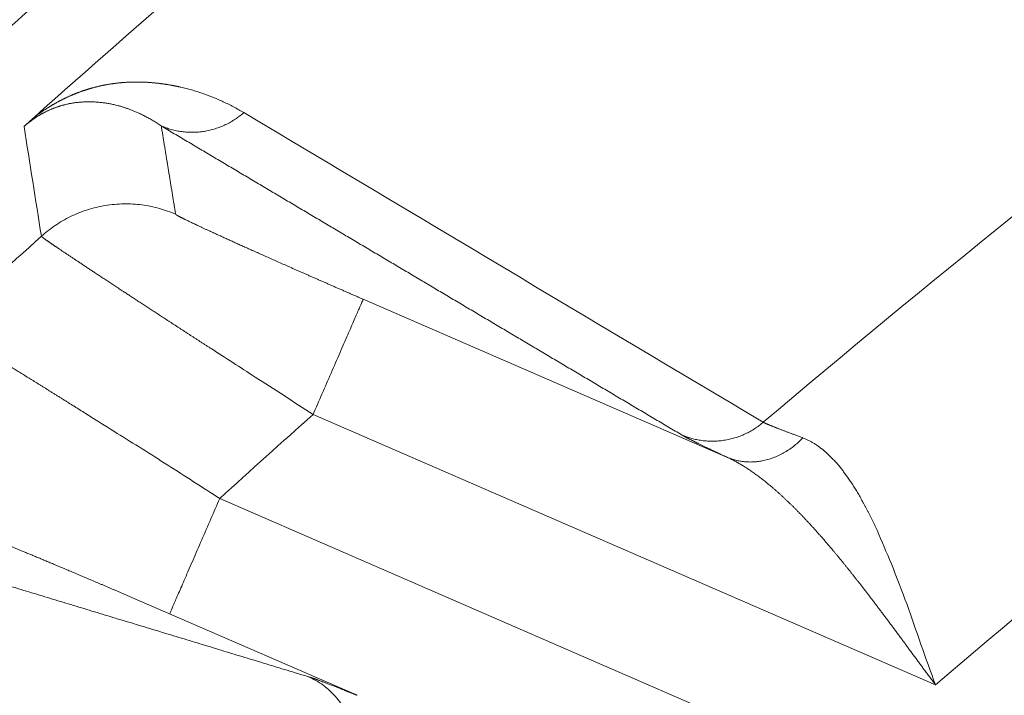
# Model space of a CAD drawing. Header units: millimetres. Extents: x 5437 to 18441, y -4466 to 3128.
# Tile 148 of 256: x 8437.33 to 8443.6, y -2715.96 to -2711.66. Entities that reach past the tile are written whole.
import ezdxf

# ---------------------------------------------------------------- set-up
doc = ezdxf.new("R2010")
doc.units = ezdxf.units.MM
doc.layers.add('1', color=7, linetype='Continuous', true_color=0xffffff)
doc.styles.add('TXT08', font='txt.shx', dxfattribs={"width": 0.8, "bigfont": 'gbcbig.shx'})
doc.dimstyles.get("Standard").update_dxf_attribs({"dimtxt": 0.18, "dimasz": 0.18, "dimexe": 0.18, "dimexo": 0.0625, "dimgap": 0.09, "dimtad": 0, "dimtih": 1, "dimtoh": 1, "dimdec": 4, "dimzin": 0, "dimdsep": 46, "dimtxsty": 'Standard', "dimcen": 0.09, "dimadec": 0, "dimazin": 0, "dimtfac": 1, "dimtdec": 4, "dimtofl": 0, "dimtmove": 0, "dimatfit": 3, "dimfxl": 1, "dimtolj": 1, "dimtzin": 0, "dimarcsym": 0})
doc.dimstyles.new('YanXiu', dxfattribs={"dimtxt": 40, "dimasz": 30, "dimexe": 0.66, "dimexo": 0.66, "dimgap": 0.66, "dimtad": 0, "dimdec": 1, "dimdsep": 46, "dimtxsty": 'TXT08', "dimcen": 0, "dimclrd": 256, "dimclre": 165, "dimclrt": 90, "dimazin": 2, "dimtfac": 1, "dimtdec": 1, "dimtofl": 0, "dimtmove": 0, "dimatfit": 3, "dimfxl": 1, "dimlwd": 5, "dimlwe": 13, "dimarcsym": 0})

# ---------------------------------------------------------------- blocks, each defined once
blk = doc.blocks.new('*D53')
at = {"color": 0, "lineweight": -2, "transparency": 16777216}
for p, q in [((10989.4307, -2154.4155), (10692.9173, -2240.8213)), ((11069.4307, -2154.4155), (10989.4307, -2154.4155)), ((8443.48, -2896.4116), (8443.48, -2896.2316)), ((8443.39, -2896.3216), (8443.57, -2896.3216))]:
    blk.add_line(p, q, dxfattribs=at)
at = {"color": 0, "lineweight": 20, "transparency": 16777216}
blk.add_solid([(10689.1871, -2228.0204), (10696.6476, -2253.6222), (10616.1119, -2263.2029)], dxfattribs=at)
at = {"layer": 'Defpoints', "color": 0, "lineweight": 20, "transparency": 16777216}
for p in [(10616.1119, -2263.2029), (6270.848, -3529.4402)]:
    blk.add_point(p, dxfattribs=at)
at = {"color": 0, "lineweight": 20, "transparency": 16777216, "insert": (11249.5207, -2154.4155), "char_height": 80, "attachment_point": 5}
blk.add_mtext('\\A1;R2260', dxfattribs=at)
blk = doc.blocks.new('*D54')
at = {"color": 0, "lineweight": -2, "transparency": 16777216}
blk.add_line((7492.6853, -2896.3216), (7463.5164, -2896.3216), dxfattribs=at)
at = {"color": 0, "lineweight": -3, "transparency": 16777216}
for start, end in [(14.7247061, 87.3296239), (101.5902046, 175.2752939)]:
    blk.add_arc((8434.1189, -2896.3216), 970.4225, start, end, dxfattribs=at)
at = {"color": 0, "lineweight": 20, "transparency": 16777216}
for points in [[(9385.6953, -2646.8098), (9359.6469, -2652.519), (9389.7986, -2727.8095)], [(7480.3159, -2816.9391), (7453.6719, -2815.84), (7463.6964, -2896.3216)]]:
    blk.add_solid(points, dxfattribs=at)
at = {"layer": 'Defpoints', "color": 0, "lineweight": 20, "transparency": 16777216}
for p in [(7900.863, -2085.5454), (10671.8171, -2501.755), (7492.7478, -2896.3216), (7740.5009, -2896.3216), (8434.1189, -2896.3216)]:
    blk.add_point(p, dxfattribs=at)
at = {"color": 0, "lineweight": 20, "transparency": 16777216, "insert": (8359.2409, -1928.7921), "char_height": 80, "attachment_point": 5}
blk.add_mtext('\\A1;165%%D', dxfattribs=at)
blk = doc.blocks.new('*D56')
at = {"lineweight": 5, "transparency": 16777216}
blk.add_line((9409.7195, -2278.0276), (9220.8999, -2398.8703), dxfattribs=at)
at = {"lineweight": 20, "transparency": 16777216}
blk.add_solid([(9218.2046, -2394.659), (9223.5951, -2403.0817), (9195.6316, -2415.0418)], dxfattribs=at)
at = {"layer": 'Defpoints', "color": 0, "lineweight": 20, "transparency": 16777216}
for p in [(9195.6316, -2415.0418), (8443.48, -2896.4116)]:
    blk.add_point(p, dxfattribs=at)
at = {"color": 90, "lineweight": 20, "transparency": 16777216, "insert": (9459.6888, -2246.0477), "char_height": 40, "attachment_point": 5, "rotation": 32.61885, "style": 'TXT08'}
blk.add_mtext('R893', dxfattribs=at)

msp = doc.modelspace()

# ---------------------------------------------------------------- linework, layer by layer
at = {"color": 7, "lineweight": 20}
msp.add_arc((8443.47995, -2896.41157), 893, 10.1099821, 350.11198757, dxfattribs=at)
at = {"layer": '1', "color": 0, "lineweight": 20}
for p, q in [((8439.51646, -2713.43856), (8441.83538, -2714.44579)), ((8443.15895, -2715.89277), (8439.19779, -2714.17221)), ((8438.60318, -2714.70731), (8442.5462, -2716.41998)), ((8439.47919, -2715.95988), (8438.28451, -2715.44097))]:
    msp.add_line(p, q, dxfattribs=at)
for centre, radius, start, end in [((8495.27522, -2777.08546), 87.90407, 118.3114965, 133.1817235), ((8495.27522, -2777.08546), 87.40415, 118.3114965, 133.1817218), ((8495.27522, -2777.08546), 86.87162, 128.1140022, 131.7541299), ((8495.27522, -2777.08546), 75.10482, 116.1952206, 136.8488802), ((8495.27522, -2777.08546), 75.00688, 116.259337, 136.7847638), ((8495.27522, -2777.08546), 74.50693, 116.259337, 136.7847638), ((8495.27522, -2777.08546), 80.37817, 125.3236402, 130.4201972), ((8495.27522, -2777.08546), 82.36106, 127.4026414, 130.2468581), ((8495.27522, -2777.08546), 86.27754, 132.0681433, 132.6330304), ((8495.27516, -2777.08539), 84.27775, 131.7120694, 132.2558993)]:
    msp.add_arc(centre, radius, start, end, dxfattribs=at)
for points, degree in [([(8440.11758, -2725.37746), (8443.84545, -2721.40089), (8447.93168, -2717.76027), (8452.33599, -2714.49863), (8457.01004, -2711.65176), (8461.90093, -2709.24566)], 5), ([(8437.78895, -2712.18198), (8437.77334, -2712.18166), (8437.75778, -2712.18179), (8437.74232, -2712.18234)], 3), ([(8437.62968, -2712.19712), (8437.6243, -2712.19838), (8437.61894, -2712.1997), (8437.6136, -2712.20107)], 3), ([(8437.95678, -2712.20627), (8437.95162, -2712.20491), (8437.94645, -2712.2036), (8437.94128, -2712.20233)], 3), ([(8438.75612, -2712.25072), (8439.85566, -2712.90647), (8440.95788, -2713.56346), (8442.06321, -2714.2219)], 3), ([(8437.46807, -2713.03746), (8437.43094, -2712.80443), (8437.3941, -2712.57153), (8437.35754, -2712.33876)], 3), ([(8441.54377, -2714.30207), (8440.87942, -2713.90798), (8440.21603, -2713.51431), (8439.55356, -2713.12103), (8438.89197, -2712.72813), (8438.2312, -2712.33559)], 5), ([(8438.2312, -2712.33559), (8438.24938, -2712.44794), (8438.26762, -2712.56031), (8438.28591, -2712.67271), (8438.30426, -2712.78514), (8438.32267, -2712.89759)], 5), ([(8438.82849, -2713.93397), (8438.7333, -2713.87153), (8438.63938, -2713.81069), (8438.54776, -2713.75257)], 3), ([(8439.19779, -2714.17221), (8439.0741, -2714.09184), (8438.95028, -2714.01163), (8438.82849, -2713.93397)], 3), ([(8437.7858, -2714.18859), (8437.83967, -2714.22201), (8437.89463, -2714.2567), (8437.95047, -2714.2924)], 3), ([(8442.78803, -2714.9094), (8442.81702, -2714.97879), (8442.84769, -2715.05009), (8442.87969, -2715.12285)], 3), ([(8436.49127, -2715.02985), (8437.0244, -2715.19127), (8437.5586, -2715.35315), (8438.09391, -2715.51551), (8438.63035, -2715.67838), (8439.16798, -2715.84176)], 5), ([(8442.87969, -2715.12285), (8442.9111, -2715.20737), (8442.94417, -2715.29369), (8442.97836, -2715.38119)], 3), ([(8442.97836, -2715.38119), (8443.0358, -2715.54909), (8443.09719, -2715.72103), (8443.15895, -2715.89277)], 3), ([(8439.30569, -2716.66397), (8438.41171, -2716.38974), (8437.5216, -2716.11729), (8436.63495, -2715.84643)], 3)]:
    msp.add_open_spline(points, degree=degree, dxfattribs=at)
for points, degree, knots in [([(8437.42522, -2712.27762), (8437.42709, -2712.27622), (8437.43085, -2712.27339), (8437.43643, -2712.26925), (8437.44203, -2712.26515), (8437.44765, -2712.26108), (8437.45327, -2712.25706), (8437.4589, -2712.25307), (8437.46454, -2712.24913), (8437.4702, -2712.24522), (8437.47587, -2712.24136), (8437.48154, -2712.23753), (8437.48723, -2712.23374), (8437.49293, -2712.23), (8437.49864, -2712.22629), (8437.50436, -2712.22263), (8437.5101, -2712.219), (8437.51584, -2712.21541), (8437.5216, -2712.21187), (8437.52736, -2712.20836), (8437.53314, -2712.20489), (8437.53893, -2712.20146), (8437.54473, -2712.19808), (8437.55054, -2712.19473), (8437.55636, -2712.19142), (8437.56219, -2712.18815), (8437.56804, -2712.18492), (8437.57389, -2712.18174), (8437.57976, -2712.17859), (8437.58563, -2712.17548), (8437.59152, -2712.17241), (8437.59742, -2712.16938), (8437.60333, -2712.16639), (8437.60925, -2712.16344), (8437.61518, -2712.16053), (8437.62113, -2712.15766), (8437.62708, -2712.15483), (8437.63304, -2712.15204), (8437.63902, -2712.14929), (8437.64501, -2712.14658), (8437.651, -2712.14391), (8437.65701, -2712.14127), (8437.66303, -2712.13868), (8437.66906, -2712.13613), (8437.6751, -2712.13362), (8437.68116, -2712.13115), (8437.68722, -2712.12871), (8437.69329, -2712.12632), (8437.69938, -2712.12397), (8437.70548, -2712.12166), (8437.71158, -2712.11938), (8437.7177, -2712.11715), (8437.72383, -2712.11496), (8437.72997, -2712.1128), (8437.73612, -2712.11069), (8437.74228, -2712.10861), (8437.74845, -2712.10658), (8437.75464, -2712.10459), (8437.76083, -2712.10263), (8437.76703, -2712.10072), (8437.77325, -2712.09884), (8437.77948, -2712.09701), (8437.78571, -2712.09521), (8437.79196, -2712.09346), (8437.79822, -2712.09174), (8437.80449, -2712.09007), (8437.81077, -2712.08843), (8437.81706, -2712.08683), (8437.82336, -2712.08528), (8437.82967, -2712.08376), (8437.836, -2712.08229), (8437.84233, -2712.08085), (8437.84867, -2712.07945), (8437.85503, -2712.0781), (8437.8614, -2712.07678), (8437.86777, -2712.0755), (8437.87416, -2712.07427), (8437.88056, -2712.07307), (8437.88697, -2712.07191), (8437.89339, -2712.07079), (8437.89982, -2712.06972), (8437.90626, -2712.06868), (8437.91271, -2712.06768), (8437.91917, -2712.06672), (8437.92565, -2712.0658), (8437.93213, -2712.06492), (8437.93862, -2712.06409), (8437.94513, -2712.06329), (8437.95164, -2712.06253), (8437.95817, -2712.06181), (8437.96471, -2712.06113), (8437.97125, -2712.06049), (8437.97781, -2712.05989), (8437.98438, -2712.05933), (8437.99096, -2712.05881), (8437.99755, -2712.05833), (8438.00415, -2712.05789), (8438.01076, -2712.05749), (8438.01738, -2712.05713), (8438.02402, -2712.05681), (8438.03066, -2712.05653), (8438.03731, -2712.05629), (8438.04398, -2712.05609), (8438.05065, -2712.05593), (8438.05734, -2712.05581), (8438.06403, -2712.05573), (8438.07074, -2712.05569), (8438.07745, -2712.05568), (8438.08418, -2712.05572), (8438.09092, -2712.0558), (8438.09767, -2712.05592), (8438.10443, -2712.05608), (8438.1112, -2712.05627), (8438.11798, -2712.05651), (8438.12477, -2712.05679), (8438.13157, -2712.05711), (8438.13838, -2712.05747), (8438.1452, -2712.05786), (8438.15203, -2712.0583), (8438.15887, -2712.05878), (8438.16573, -2712.05929), (8438.17259, -2712.05985), (8438.17947, -2712.06045), (8438.18635, -2712.06108), (8438.19325, -2712.06176), (8438.20015, -2712.06248), (8438.20707, -2712.06323), (8438.21399, -2712.06403), (8438.22093, -2712.06486), (8438.22788, -2712.06574), (8438.23484, -2712.06666), (8438.2418, -2712.06761), (8438.24878, -2712.06861), (8438.25577, -2712.06964), (8438.26277, -2712.07072), (8438.26978, -2712.07183), (8438.2768, -2712.07299), (8438.28383, -2712.07418), (8438.29087, -2712.07542), (8438.29793, -2712.07669), (8438.30499, -2712.078), (8438.31206, -2712.07936), (8438.31914, -2712.08075), (8438.32624, -2712.08219), (8438.33334, -2712.08366), (8438.34045, -2712.08517), (8438.34758, -2712.08673), (8438.36407, -2712.09041), (8438.38979, -2712.09659), (8438.42428, -2712.10589), (8438.45855, -2712.11614), (8438.49258, -2712.12732), (8438.52637, -2712.13945), (8438.55993, -2712.15253), (8438.59326, -2712.16654), (8438.62636, -2712.1815), (8438.65922, -2712.19739), (8438.69184, -2712.21424), (8438.72427, -2712.23197), (8438.74545, -2712.24444), (8438.75612, -2712.25072)], 3, [0, 0, 0, 0, 0.0012309, 0.0024828, 0.0037567, 0.0050537, 0.0063746, 0.0077203, 0.0090916, 0.0104893, 0.0119141, 0.0133668, 0.0148479, 0.0163581, 0.0178979, 0.019468, 0.0210687, 0.0227007, 0.0243644, 0.0260601, 0.0277884, 0.0295496, 0.031344, 0.033172, 0.035034, 0.0369302, 0.038861, 0.0408265, 0.0428272, 0.0448632, 0.0469347, 0.049042, 0.0511854, 0.0533649, 0.0555808, 0.0578333, 0.0601226, 0.0624488, 0.0648121, 0.0672126, 0.0696505, 0.0721259, 0.0746389, 0.0771897, 0.0797784, 0.0824051, 0.08507, 0.087773, 0.0905144, 0.0932942, 0.0961125, 0.0989694, 0.101865, 0.1047994, 0.1077726, 0.1107848, 0.1138359, 0.1169262, 0.1200555, 0.1232241, 0.1264319, 0.1296791, 0.1329656, 0.1362916, 0.1396571, 0.1430621, 0.1465067, 0.149991, 0.1535149, 0.1570786, 0.1606821, 0.1643254, 0.1680086, 0.1717317, 0.1754947, 0.1792977, 0.1831408, 0.1870238, 0.190947, 0.1949103, 0.1989138, 0.2029574, 0.2070413, 0.2111654, 0.2153298, 0.2195345, 0.2237795, 0.2280648, 0.2323906, 0.2367567, 0.2411633, 0.2456103, 0.2500978, 0.2546258, 0.2591944, 0.2638034, 0.268453, 0.2731432, 0.277874, 0.2826454, 0.2874575, 0.2923102, 0.2972036, 0.3021377, 0.3071124, 0.3121279, 0.3171842, 0.3222811, 0.3274189, 0.3325974, 0.3378168, 0.3430769, 0.3483779, 0.3537197, 0.3591024, 0.3645259, 0.3699903, 0.3754956, 0.3810418, 0.3866289, 0.392257, 0.3979259, 0.4036358, 0.4093867, 0.4151786, 0.4210114, 0.4268852, 0.4328, 0.4387558, 0.4447527, 0.4507905, 0.4568694, 0.4629894, 0.4691504, 0.4753524, 0.4815956, 0.4878798, 0.4942051, 0.5005714, 0.5069789, 0.5134275, 0.5199173, 0.5264481, 0.5330201, 0.5396332, 0.5462875, 0.5529829, 0.5597195, 0.5930139, 0.6269232, 0.6614481, 0.6965895, 0.7323481, 0.7687248, 0.8057201, 0.8433349, 0.8815696, 0.920425, 0.9599016, 1, 1, 1, 1]), ([(8437.74232, -2712.18234), (8437.73845, -2712.18252), (8437.73086, -2712.18287), (8437.71947, -2712.18364), (8437.70838, -2712.18457), (8437.69758, -2712.18566), (8437.68706, -2712.18691), (8437.67683, -2712.1883), (8437.66688, -2712.18982), (8437.65722, -2712.19146), (8437.64784, -2712.19322), (8437.63878, -2712.19506), (8437.63264, -2712.19645), (8437.62968, -2712.19712)], 3, [0, 0, 0, 0, 0.1146921, 0.2246237, 0.3297957, 0.4302092, 0.5258652, 0.6167653, 0.7029112, 0.7843049, 0.8609489, 0.9328461, 1, 1, 1, 1]), ([(8437.94128, -2712.20233), (8437.93714, -2712.20135), (8437.92893, -2712.1994), (8437.91641, -2712.19671), (8437.90386, -2712.19423), (8437.89125, -2712.19197), (8437.87859, -2712.18992), (8437.86589, -2712.1881), (8437.85315, -2712.1865), (8437.84038, -2712.18513), (8437.82758, -2712.18398), (8437.81475, -2712.18307), (8437.80192, -2712.18238), (8437.79325, -2712.18211), (8437.78895, -2712.18198)], 3, [0, 0, 0, 0, 0.0896202, 0.1780966, 0.2654294, 0.3516189, 0.4366652, 0.5205685, 0.6033292, 0.6849474, 0.7654233, 0.8447572, 0.9229494, 1, 1, 1, 1]), ([(8437.6136, -2712.20107), (8437.61118, -2712.20171), (8437.60639, -2712.20298), (8437.59913, -2712.20502), (8437.5919, -2712.20714), (8437.58472, -2712.20935), (8437.57757, -2712.21164), (8437.57047, -2712.21401), (8437.5634, -2712.21646), (8437.55638, -2712.219), (8437.5494, -2712.22162), (8437.54246, -2712.22431), (8437.53557, -2712.22709), (8437.52872, -2712.22994), (8437.52192, -2712.23287), (8437.51516, -2712.23588), (8437.50845, -2712.23897), (8437.50179, -2712.24213), (8437.49518, -2712.24537), (8437.48861, -2712.24868), (8437.4821, -2712.25206), (8437.47564, -2712.25551), (8437.46923, -2712.25904), (8437.46287, -2712.26264), (8437.45656, -2712.26631), (8437.4503, -2712.27004), (8437.4441, -2712.27385), (8437.43795, -2712.27772), (8437.43186, -2712.28166), (8437.42582, -2712.28567), (8437.41984, -2712.28974), (8437.41391, -2712.29387), (8437.40803, -2712.29807), (8437.40221, -2712.30234), (8437.39645, -2712.30666), (8437.39074, -2712.31105), (8437.38508, -2712.31551), (8437.37947, -2712.32003), (8437.37391, -2712.32461), (8437.3684, -2712.32926), (8437.36294, -2712.33397), (8437.35933, -2712.33718), (8437.35755, -2712.33877)], 3, [0, 0, 0, 0, 0.0455294, 0.089951, 0.1332657, 0.1754748, 0.2165794, 0.2565809, 0.2954807, 0.3332804, 0.3699816, 0.4055862, 0.4400963, 0.4735142, 0.5058422, 0.5370831, 0.56724, 0.5963163, 0.6243156, 0.6512422, 0.6771008, 0.7018969, 0.7256364, 0.7483263, 0.7699746, 0.7905904, 0.8101843, 0.8287686, 0.8463579, 0.8629691, 0.8786226, 0.8933427, 0.9071585, 0.9201053, 0.932226, 0.9435728, 0.9542095, 0.9642132, 0.9736769, 0.9827099, 0.9914379, 1, 1, 1, 1]), ([(8438.2312, -2712.33559), (8438.22678, -2712.33258), (8438.21806, -2712.32665), (8438.20489, -2712.31807), (8438.19188, -2712.30987), (8438.17904, -2712.30205), (8438.16637, -2712.29459), (8438.15389, -2712.2875), (8438.1416, -2712.28075), (8438.12953, -2712.27435), (8438.11767, -2712.26827), (8438.10605, -2712.26252), (8438.09466, -2712.25708), (8438.08351, -2712.25194), (8438.07263, -2712.2471), (8438.062, -2712.24254), (8438.05164, -2712.23825), (8438.04156, -2712.23422), (8438.03175, -2712.23045), (8438.02224, -2712.22691), (8438.01301, -2712.22362), (8438.00408, -2712.22054), (8437.99546, -2712.21768), (8437.98713, -2712.21503), (8437.97912, -2712.21257), (8437.97141, -2712.21031), (8437.96403, -2712.20821), (8437.95915, -2712.2069), (8437.95678, -2712.20627)], 3, [0, 0, 0, 0, 0.0550818, 0.1088347, 0.1612586, 0.2123534, 0.262119, 0.3105553, 0.3576622, 0.4034395, 0.4478872, 0.4910052, 0.5327934, 0.5732517, 0.6123801, 0.6501785, 0.6866467, 0.7217849, 0.7555928, 0.7880706, 0.819218, 0.8490351, 0.8775219, 0.9046783, 0.9305043, 0.9549999, 0.9781652, 1, 1, 1, 1]), ([(8437.35754, -2712.33876), (8437.35878, -2712.33763), (8437.36125, -2712.33537), (8437.36509, -2712.33185), (8437.36904, -2712.32825), (8437.37308, -2712.32456), (8437.37723, -2712.32079), (8437.38148, -2712.31693), (8437.38584, -2712.31299), (8437.39029, -2712.30896), (8437.39485, -2712.30485), (8437.39952, -2712.30065), (8437.40428, -2712.29637), (8437.40915, -2712.292), (8437.41412, -2712.28755), (8437.41919, -2712.28301), (8437.42261, -2712.27996), (8437.42433, -2712.27842)], 3, [0, 0, 0, 0, 0.0648334, 0.1293684, 0.1937364, 0.2580696, 0.3225007, 0.3871616, 0.4521829, 0.5176928, 0.5838171, 0.6506778, 0.7183929, 0.7870762, 0.8568367, 0.9277783, 1, 1, 1, 1]), ([(8438.32267, -2712.89759), (8438.32286, -2712.89866), (8438.32578, -2712.9009), (8438.33149, -2712.90435), (8438.35706, -2712.91836), (8438.40718, -2712.94292), (8438.4501, -2712.96331), (8438.5585, -2713.01378), (8438.70009, -2713.0781), (8438.77963, -2713.11391), (8438.96458, -2713.19659), (8439.17009, -2713.28732), (8439.28402, -2713.33733), (8439.40003, -2713.38798), (8439.51646, -2713.43856)], 5, [0, 0, 0, 0, 0, 0, 0.1312385, 0.1312385, 0.1312385, 0.396998, 0.396998, 0.396998, 0.6767751, 0.6767751, 0.6767751, 1, 1, 1, 1, 1, 1]), ([(8437.99002, -2713.3893), (8437.9854, -2713.38627), (8437.97616, -2713.3802), (8437.96251, -2713.37122), (8437.94903, -2713.36235), (8437.93573, -2713.35359), (8437.92261, -2713.34495), (8437.90967, -2713.33642), (8437.89692, -2713.32801), (8437.88434, -2713.31972), (8437.87196, -2713.31155), (8437.85975, -2713.30349), (8437.84773, -2713.29555), (8437.83589, -2713.28773), (8437.82424, -2713.28003), (8437.81278, -2713.27245), (8437.8015, -2713.26499), (8437.79041, -2713.25765), (8437.7795, -2713.25043), (8437.76879, -2713.24333), (8437.75826, -2713.23635), (8437.74792, -2713.2295), (8437.73776, -2713.22276), (8437.7278, -2713.21615), (8437.71802, -2713.20966), (8437.70844, -2713.2033), (8437.69904, -2713.19705), (8437.68983, -2713.19093), (8437.68081, -2713.18493), (8437.67198, -2713.17906), (8437.66334, -2713.1733), (8437.6549, -2713.16767), (8437.64664, -2713.16217), (8437.63857, -2713.15678), (8437.63069, -2713.15152), (8437.623, -2713.14638), (8437.61549, -2713.14137), (8437.60818, -2713.13647), (8437.60106, -2713.1317), (8437.59413, -2713.12705), (8437.58739, -2713.12252), (8437.58083, -2713.11812), (8437.57447, -2713.11383), (8437.56829, -2713.10967), (8437.56231, -2713.10563), (8437.55651, -2713.10171), (8437.5509, -2713.0979), (8437.54547, -2713.09422), (8437.54024, -2713.09066), (8437.53519, -2713.08722), (8437.53033, -2713.08389), (8437.52565, -2713.08069), (8437.52116, -2713.0776), (8437.51686, -2713.07463), (8437.51274, -2713.07178), (8437.50881, -2713.06904), (8437.50506, -2713.06642), (8437.5015, -2713.06391), (8437.49812, -2713.06152), (8437.49492, -2713.05925), (8437.49191, -2713.05708), (8437.48907, -2713.05504), (8437.48642, -2713.0531), (8437.48395, -2713.05127), (8437.48166, -2713.04956), (8437.47955, -2713.04796), (8437.47762, -2713.04647), (8437.47587, -2713.04508), (8437.4743, -2713.04381), (8437.4729, -2713.04264), (8437.47168, -2713.04159), (8437.47064, -2713.04063), (8437.46977, -2713.03979), (8437.46908, -2713.03904), (8437.46856, -2713.03841), (8437.4682, -2713.03787), (8437.46811, -2713.0376), (8437.46807, -2713.03746)], 3, [0, 0, 0, 0, 0.0144021, 0.0287735, 0.0431141, 0.057424, 0.0717034, 0.0859522, 0.1001706, 0.1143586, 0.1285163, 0.1426438, 0.1567411, 0.1708083, 0.1848454, 0.1988526, 0.21283, 0.2267775, 0.2406953, 0.2545835, 0.2684421, 0.2822712, 0.2960709, 0.3098412, 0.3235823, 0.3372942, 0.350977, 0.3646308, 0.3782556, 0.3918516, 0.4054189, 0.4189574, 0.4324673, 0.4459488, 0.4594018, 0.4728264, 0.4862228, 0.4995911, 0.5129313, 0.5262434, 0.5395277, 0.5527842, 0.5660129, 0.5792141, 0.5923877, 0.6055339, 0.6186527, 0.6317443, 0.6448087, 0.6578461, 0.6708565, 0.6838401, 0.6967969, 0.709727, 0.7226306, 0.7355077, 0.7483585, 0.761183, 0.7739813, 0.7867536, 0.7995, 0.8122205, 0.8249152, 0.8375844, 0.850228, 0.8628462, 0.875439, 0.8880067, 0.9005493, 0.9130669, 0.9255596, 0.9380276, 0.9504709, 0.9628897, 0.9752841, 0.9876541, 1, 1, 1, 1]), ([(8438.54776, -2713.75257), (8438.54217, -2713.74896), (8438.53103, -2713.74174), (8438.51443, -2713.731), (8438.49797, -2713.72033), (8438.48165, -2713.70976), (8438.46546, -2713.69926), (8438.44942, -2713.68886), (8438.43352, -2713.67854), (8438.41776, -2713.66831), (8438.40214, -2713.65817), (8438.38666, -2713.64812), (8438.37132, -2713.63816), (8438.35613, -2713.62828), (8438.34108, -2713.6185), (8438.32618, -2713.60881), (8438.31142, -2713.59921), (8438.2968, -2713.5897), (8438.28233, -2713.58029), (8438.26801, -2713.57096), (8438.25383, -2713.56173), (8438.2398, -2713.55259), (8438.22592, -2713.54355), (8438.21218, -2713.53459), (8438.19859, -2713.52573), (8438.18514, -2713.51696), (8438.17184, -2713.50829), (8438.15869, -2713.49971), (8438.14569, -2713.49122), (8438.13283, -2713.48282), (8438.12012, -2713.47452), (8438.10756, -2713.46631), (8438.09515, -2713.4582), (8438.08288, -2713.45018), (8438.07076, -2713.44224), (8438.05879, -2713.43441), (8438.04696, -2713.42666), (8438.03528, -2713.41901), (8438.02375, -2713.41144), (8438.01236, -2713.40398), (8438.00112, -2713.39659), (8437.99371, -2713.39173), (8437.99002, -2713.3893)], 3, [0, 0, 0, 0, 0.0271206, 0.0541319, 0.0810339, 0.1078268, 0.1345105, 0.1610851, 0.1875505, 0.2139069, 0.2401543, 0.2662927, 0.2923222, 0.3182427, 0.3440544, 0.3697573, 0.3953514, 0.4208368, 0.4462135, 0.4714816, 0.4966411, 0.521692, 0.5466345, 0.5714685, 0.5961941, 0.6208113, 0.6453203, 0.6697211, 0.6940137, 0.7181981, 0.7422745, 0.7662429, 0.7901033, 0.8138559, 0.8375006, 0.8610376, 0.8844668, 0.9077885, 0.9310025, 0.9541091, 0.9771082, 1, 1, 1, 1]), ([(8436.99275, -2713.69745), (8436.99532, -2713.699), (8437.00049, -2713.7021), (8437.00848, -2713.70691), (8437.01666, -2713.71183), (8437.02504, -2713.71689), (8437.03362, -2713.72208), (8437.04241, -2713.72739), (8437.0514, -2713.73284), (8437.0606, -2713.73842), (8437.07, -2713.74413), (8437.0796, -2713.74996), (8437.0894, -2713.75593), (8437.09941, -2713.76203), (8437.10962, -2713.76826), (8437.12004, -2713.77463), (8437.13066, -2713.78112), (8437.14148, -2713.78775), (8437.15251, -2713.7945), (8437.16374, -2713.80139), (8437.17517, -2713.80841), (8437.18681, -2713.81556), (8437.19865, -2713.82284), (8437.21069, -2713.83025), (8437.22294, -2713.83779), (8437.23539, -2713.84547), (8437.24804, -2713.85327), (8437.26089, -2713.8612), (8437.27394, -2713.86927), (8437.28719, -2713.87746), (8437.30065, -2713.88578), (8437.3143, -2713.89423), (8437.32815, -2713.9028), (8437.3422, -2713.91151), (8437.35645, -2713.92034), (8437.37089, -2713.92929), (8437.38066, -2713.93535), (8437.38555, -2713.93839)], 3, [0, 0, 0, 0, 0.0272758, 0.0546261, 0.0820509, 0.1095506, 0.1371252, 0.1647749, 0.1924999, 0.2203004, 0.2481765, 0.2761283, 0.3041562, 0.3322601, 0.3604403, 0.3886969, 0.4170301, 0.44544, 0.4739269, 0.5024907, 0.5311317, 0.5598501, 0.5886459, 0.6175194, 0.6464706, 0.6754997, 0.7046068, 0.7337921, 0.7630558, 0.7923979, 0.8218185, 0.8513179, 0.8808961, 0.9105533, 0.9402896, 0.9701051, 1, 1, 1, 1]), ([(8437.38555, -2713.93839), (8437.39044, -2713.94141), (8437.40023, -2713.94749), (8437.41516, -2713.95677), (8437.43033, -2713.96619), (8437.44575, -2713.97577), (8437.46142, -2713.98552), (8437.47733, -2713.99542), (8437.49349, -2714.00549), (8437.5099, -2714.01572), (8437.52656, -2714.02611), (8437.54347, -2714.03666), (8437.56062, -2714.04737), (8437.57803, -2714.05825), (8437.59568, -2714.06929), (8437.61358, -2714.08049), (8437.63173, -2714.09186), (8437.65013, -2714.10339), (8437.66877, -2714.11507), (8437.68767, -2714.12693), (8437.70681, -2714.13894), (8437.72619, -2714.15111), (8437.74583, -2714.16345), (8437.76569, -2714.17594), (8437.77909, -2714.18436), (8437.7858, -2714.18859)], 3, [0, 0, 0, 0, 0.0406241, 0.0815068, 0.1226483, 0.1640486, 0.2057079, 0.2476264, 0.2898041, 0.3322413, 0.3749379, 0.4178942, 0.4611102, 0.5045861, 0.5483219, 0.5923179, 0.6365739, 0.6810903, 0.725867, 0.7709042, 0.8162019, 0.8617603, 0.9075793, 0.9536592, 1, 1, 1, 1]), ([(8442.06321, -2714.2219), (8442.06414, -2714.22236), (8442.06601, -2714.22328), (8442.06913, -2714.22477), (8442.07249, -2714.22633), (8442.07612, -2714.22798), (8442.08, -2714.22971), (8442.08413, -2714.23153), (8442.08853, -2714.23343), (8442.09318, -2714.23542), (8442.09809, -2714.23749), (8442.10326, -2714.23964), (8442.10869, -2714.24188), (8442.11437, -2714.2442), (8442.12031, -2714.2466), (8442.12651, -2714.24909), (8442.13297, -2714.25167), (8442.13968, -2714.25433), (8442.14665, -2714.25707), (8442.15388, -2714.25989), (8442.16136, -2714.2628), (8442.16911, -2714.2658), (8442.1771, -2714.26887), (8442.18535, -2714.27203), (8442.19386, -2714.27528), (8442.20263, -2714.2786), (8442.21165, -2714.28201), (8442.22092, -2714.2855), (8442.23045, -2714.28908), (8442.24023, -2714.29273), (8442.25026, -2714.29647), (8442.26055, -2714.30028), (8442.27109, -2714.30418), (8442.28188, -2714.30816), (8442.29293, -2714.31222), (8442.30422, -2714.31635), (8442.31193, -2714.31917), (8442.3158, -2714.32058)], 3, [0, 0, 0, 0, 0.0277644, 0.0555636, 0.0833988, 0.1112713, 0.1391821, 0.1671325, 0.1951237, 0.2231568, 0.2512331, 0.2793535, 0.3075194, 0.3357319, 0.363992, 0.392301, 0.42066, 0.44907, 0.4775322, 0.5060477, 0.5346176, 0.563243, 0.5919249, 0.6206645, 0.6494628, 0.6783209, 0.7072398, 0.7362206, 0.7652643, 0.7943719, 0.8235445, 0.852783, 0.8820885, 0.911462, 0.9409044, 0.9704167, 1, 1, 1, 1]), ([(8437.95047, -2714.2924), (8438.05532, -2714.3568), (8438.16315, -2714.42468), (8438.38175, -2714.5641), (8438.49251, -2714.63564), (8438.60318, -2714.70731)], 3, [0, 0, 0, 0, 0.5, 0.5, 1, 1, 1, 1]), ([(8441.83538, -2714.44579), (8441.76203, -2714.41143), (8441.69861, -2714.38127), (8441.6455, -2714.35548), (8441.59359, -2714.32946), (8441.55975, -2714.31118), (8441.55369, -2714.30783), (8441.54836, -2714.30479), (8441.54377, -2714.30207)], 5, [0, 0, 0, 0, 0, 0, 0.7996956, 0.7996956, 0.7996956, 1, 1, 1, 1, 1, 1]), ([(8442.3158, -2714.32058), (8442.31887, -2714.32181), (8442.32502, -2714.32428), (8442.3342, -2714.32831), (8442.34335, -2714.33256), (8442.35247, -2714.33707), (8442.36156, -2714.34183), (8442.37061, -2714.34683), (8442.37963, -2714.35209), (8442.38863, -2714.3576), (8442.39759, -2714.36336), (8442.40652, -2714.36937), (8442.41543, -2714.37563), (8442.4243, -2714.38215), (8442.43315, -2714.38891), (8442.44197, -2714.39593), (8442.45076, -2714.4032), (8442.45952, -2714.41073), (8442.46825, -2714.41851), (8442.47696, -2714.42654), (8442.48564, -2714.43482), (8442.49429, -2714.44336), (8442.50291, -2714.45215), (8442.51151, -2714.4612), (8442.52008, -2714.4705), (8442.52863, -2714.48005), (8442.53714, -2714.48986), (8442.54564, -2714.49992), (8442.5541, -2714.51024), (8442.56254, -2714.52079), (8442.56814, -2714.52803), (8442.57094, -2714.53165)], 3, [0, 0, 0, 0, 0.0337302, 0.0674816, 0.1012581, 0.1350632, 0.1689007, 0.2027743, 0.2366876, 0.2706443, 0.3046479, 0.3387022, 0.3728107, 0.406977, 0.4412046, 0.4754971, 0.509858, 0.5442908, 0.5787989, 0.6133858, 0.648055, 0.6828098, 0.7176535, 0.7525895, 0.7876212, 0.8227517, 0.8579843, 0.8933223, 0.9287688, 0.964327, 1, 1, 1, 1]), ([(8442.51093, -2715.04198), (8442.50586, -2715.03593), (8442.49575, -2715.02389), (8442.48062, -2715.00606), (8442.46559, -2714.98848), (8442.45066, -2714.97116), (8442.43582, -2714.95411), (8442.42107, -2714.93732), (8442.40642, -2714.9208), (8442.39186, -2714.90454), (8442.3774, -2714.88855), (8442.36303, -2714.87283), (8442.34876, -2714.85738), (8442.33457, -2714.8422), (8442.32048, -2714.82728), (8442.30648, -2714.81264), (8442.29258, -2714.79826), (8442.27877, -2714.78415), (8442.26505, -2714.77032), (8442.25142, -2714.75675), (8442.23788, -2714.74345), (8442.22444, -2714.73042), (8442.2111, -2714.71766), (8442.19784, -2714.70517), (8442.18468, -2714.69294), (8442.17161, -2714.68098), (8442.15864, -2714.66929), (8442.14576, -2714.65786), (8442.13297, -2714.6467), (8442.12028, -2714.63581), (8442.10769, -2714.62517), (8442.09519, -2714.6148), (8442.08279, -2714.60469), (8442.07048, -2714.59484), (8442.05827, -2714.58525), (8442.04616, -2714.57592), (8442.03415, -2714.56685), (8442.02224, -2714.55803), (8442.01042, -2714.54946), (8441.99871, -2714.54115), (8441.98709, -2714.53309), (8441.97558, -2714.52528), (8441.96417, -2714.51772), (8441.95286, -2714.51041), (8441.94165, -2714.50334), (8441.93055, -2714.49651), (8441.91955, -2714.48993), (8441.90866, -2714.48359), (8441.89787, -2714.47748), (8441.88719, -2714.47162), (8441.87662, -2714.46599), (8441.86615, -2714.46059), (8441.8558, -2714.45543), (8441.84555, -2714.45048), (8441.83876, -2714.44735), (8441.83538, -2714.44579)], 3, [0, 0, 0, 0, 0.0232494, 0.0463267, 0.0692319, 0.0919653, 0.114527, 0.1369173, 0.1591361, 0.1811838, 0.2030605, 0.2247663, 0.2463015, 0.2676663, 0.2888608, 0.3098852, 0.3307398, 0.3514247, 0.3719401, 0.3922864, 0.4124636, 0.4324721, 0.452312, 0.4719837, 0.4914872, 0.510823, 0.5299913, 0.5489922, 0.5678262, 0.5864934, 0.6049943, 0.623329, 0.6414978, 0.6595012, 0.6773393, 0.6950126, 0.7125214, 0.729866, 0.7470468, 0.7640641, 0.7809184, 0.7976101, 0.8141394, 0.8305069, 0.846713, 0.8627581, 0.8786427, 0.8943673, 0.9099322, 0.9253381, 0.9405854, 0.9556747, 0.9706065, 0.9853814, 1, 1, 1, 1]), ([(8442.57094, -2714.53165), (8442.57372, -2714.5353), (8442.5793, -2714.54262), (8442.58762, -2714.55392), (8442.59595, -2714.56547), (8442.60427, -2714.57731), (8442.6126, -2714.58943), (8442.62092, -2714.60183), (8442.62925, -2714.61451), (8442.63757, -2714.62748), (8442.6459, -2714.64073), (8442.65423, -2714.65426), (8442.66257, -2714.66808), (8442.6709, -2714.68218), (8442.67924, -2714.69656), (8442.68758, -2714.71123), (8442.69593, -2714.72618), (8442.70428, -2714.74142), (8442.71264, -2714.75694), (8442.721, -2714.77274), (8442.72936, -2714.78883), (8442.73773, -2714.80521), (8442.74611, -2714.82187), (8442.75449, -2714.83881), (8442.76287, -2714.85603), (8442.77126, -2714.87355), (8442.77966, -2714.89133), (8442.78523, -2714.90337), (8442.78803, -2714.9094)], 3, [0, 0, 0, 0, 0.0355241, 0.0712625, 0.1072179, 0.1433933, 0.1797914, 0.2164151, 0.2532669, 0.2903495, 0.3276654, 0.3652173, 0.4030075, 0.4410386, 0.4793128, 0.5178325, 0.5566, 0.5956174, 0.6348871, 0.6744111, 0.7141915, 0.7542303, 0.7945296, 0.8350913, 0.8759174, 0.9170096, 0.9583699, 1, 1, 1, 1]), ([(8438.28451, -2715.44097), (8438.17775, -2715.39459), (8438.07111, -2715.34849), (8437.9659, -2715.30324), (8437.76572, -2715.21759), (8437.58197, -2715.13989), (8437.49755, -2715.10443), (8437.31078, -2715.02668), (8437.17194, -2714.97066), (8437.11229, -2714.94748), (8437.07349, -2714.93372), (8437.06362, -2714.93258), (8437.06316, -2714.93256), (8437.0628, -2714.93257), (8437.06252, -2714.93263)], 5, [0, 0, 0, 0, 0, 0, 0.2960974, 0.2960974, 0.2960974, 0.5787045, 0.5787045, 0.5787045, 0.9769606, 0.9769606, 0.9769606, 1, 1, 1, 1, 1, 1]), ([(8443.15895, -2715.89277), (8443.15334, -2715.88519), (8443.14215, -2715.87008), (8443.12545, -2715.84749), (8443.10888, -2715.82506), (8443.09245, -2715.80278), (8443.07616, -2715.78067), (8443.05999, -2715.75872), (8443.04396, -2715.73694), (8443.02806, -2715.71534), (8443.01228, -2715.69391), (8442.99663, -2715.67265), (8442.98111, -2715.65159), (8442.96571, -2715.6307), (8442.95044, -2715.61), (8442.93528, -2715.58949), (8442.92025, -2715.56917), (8442.90534, -2715.54905), (8442.89054, -2715.52912), (8442.87587, -2715.50939), (8442.86131, -2715.48986), (8442.84687, -2715.47053), (8442.83255, -2715.45141), (8442.81834, -2715.43249), (8442.80424, -2715.41377), (8442.79026, -2715.39526), (8442.7764, -2715.37696), (8442.76264, -2715.35887), (8442.749, -2715.341), (8442.73548, -2715.32333), (8442.72206, -2715.30587), (8442.70876, -2715.28863), (8442.69556, -2715.27161), (8442.68248, -2715.25479), (8442.66951, -2715.23819), (8442.65665, -2715.22181), (8442.6439, -2715.20564), (8442.63126, -2715.18969), (8442.61874, -2715.17395), (8442.60632, -2715.15843), (8442.59401, -2715.14313), (8442.58182, -2715.12804), (8442.56973, -2715.11316), (8442.55776, -2715.0985), (8442.5459, -2715.08406), (8442.53414, -2715.06983), (8442.52251, -2715.05581), (8442.51478, -2715.04657), (8442.51093, -2715.04198)], 3, [0, 0, 0, 0, 0.0258848, 0.0515849, 0.0771003, 0.1024312, 0.1275775, 0.1525392, 0.1773163, 0.201909, 0.2263171, 0.2505408, 0.27458, 0.2984348, 0.3221052, 0.3455913, 0.368893, 0.3920104, 0.4149435, 0.4376924, 0.460257, 0.4826374, 0.5048337, 0.5268459, 0.5486739, 0.5703179, 0.5917779, 0.6130539, 0.6341459, 0.655054, 0.6757782, 0.6963186, 0.7166752, 0.736848, 0.7568371, 0.7766426, 0.7962644, 0.8157027, 0.8349574, 0.8540287, 0.8729165, 0.8916209, 0.9101421, 0.92848, 0.9466346, 0.9646061, 0.9823946, 1, 1, 1, 1]), ([(8439.16798, -2715.84176), (8439.19027, -2715.84854), (8439.22431, -2715.86046), (8439.26956, -2715.87731), (8439.33896, -2715.90408), (8439.42421, -2715.9379), (8439.44193, -2715.94495), (8439.46026, -2715.95228), (8439.47919, -2715.95988)], 5, [0, 0, 0, 0, 0, 0, 0.799688, 0.799688, 0.799688, 1, 1, 1, 1, 1, 1])]:
    msp.add_open_spline(points, degree=degree, knots=knots, dxfattribs=at)
for points, weights in [([(8438.2312, -2712.33559), (8438.519, -2712.45977), (8438.75612, -2712.25072)], [1, 0.845025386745, 1]), ([(8437.46807, -2713.03746), (8437.85036, -2712.69255), (8438.32267, -2712.89759)], [1, 0.840874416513, 1]), ([(8439.19779, -2714.17221), (8439.51099, -2713.45114), (8439.51646, -2713.43856)], [1, 0.713250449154, 1]), ([(8441.54377, -2714.30207), (8441.82697, -2714.42427), (8442.06321, -2714.2219)], [1, 0.848854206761, 1]), ([(8441.83538, -2714.44579), (8442.09336, -2714.55456), (8442.3158, -2714.32058)], [1, 0.835413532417, 1]), ([(8438.60318, -2714.70731), (8438.28998, -2715.42838), (8438.28451, -2715.44097)], [1, 0.713250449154, 1]), ([(8439.16798, -2715.84176), (8439.85684, -2716.14314), (8439.30569, -2716.66397)], [1, 0.549377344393, 1])]:
    msp.add_rational_spline(points, weights, degree=2, dxfattribs=at)

# ---------------------------------------------------------------- dimensions: what is measured, and where the dimension line sits
at = {"color": 0, "lineweight": 20}
dim = msp.add_angular_dim_2l(base=(7900.86303, -2085.54536), line1=((8434.11893, -2896.32157), (10671.81706, -2501.75501)), line2=((7740.5009, -2896.32157), (7492.74781, -2896.32157)), text='165%%D', dimstyle='Standard', override={"dimtxt": 80, "dimasz": 80, "dimlwd": 65533}, dxfattribs=at)
dim.commit()
dim.dimension.update_dxf_attribs({"geometry": '*D54', "text_midpoint": (8359.2409, -1928.79214), "dimtype": 162})
dim = msp.add_diameter_dim_2p(p1=(6270.84796, -3529.44022), p2=(10616.11195, -2263.20291), text='R2260', dimstyle='Standard', override={"dimtxt": 80, "dimasz": 80, "dimdec": 0}, dxfattribs=at)
dim.commit()
dim.dimension.update_dxf_attribs({"geometry": '*D53', "text_midpoint": (11249.52071, -2154.41547), "dimtype": 163})
at = {"color": 7, "lineweight": 20}
dim = msp.add_radius_dim(center=(8443.47995, -2896.41157), mpoint=(9195.63162, -2415.04179), dimstyle='YanXiu', dxfattribs=at)
dim.commit()
dim.dimension.update_dxf_attribs({"geometry": '*D56', "text_midpoint": (9459.68883, -2246.04773), "dimtype": 164})

doc.saveas('drawing.dxf')
